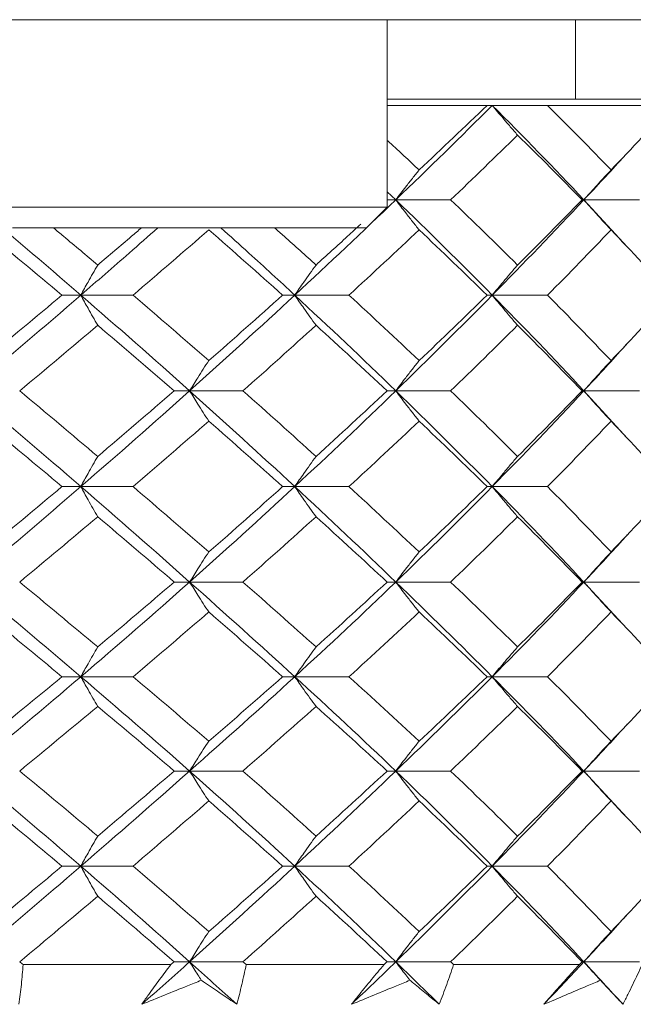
# Model space of a CAD drawing. Header units: inches. Extents: x 1.8 to 31.6, y 1.9 to 20.6.
# Tile 57 of 81: x 23.882 to 24.114, y 9.991 to 10.364. Entities that reach past the tile are written whole.
import ezdxf

# ---------------------------------------------------------------- set-up
doc = ezdxf.new("R2010")
doc.units = ezdxf.units.IN
doc.header["$MEASUREMENT"] = 0

msp = doc.modelspace()

# ---------------------------------------------------------------- linework, layer by layer
at = {"color": 7, "linetype": 'Continuous', "lineweight": 15}
for p, q in [((23.96942, 10.36355), (23.76078, 10.36355)), ((23.97966, 10.36355), (23.96942, 10.36355)), ((24.51369, 10.36355), (23.97966, 10.36355)), ((24.0208, 10.29268), (24.0208, 10.36355)), ((24.092, 10.36355), (24.092, 10.33355)), ((24.186, 10.33355), (24.02106, 10.33355)), ((24.05853, 10.33114), (24.02106, 10.33114)), ((24.06051, 10.33114), (24.05853, 10.33114)), ((24.08142, 10.33114), (24.06051, 10.33114)), ((24.12845, 10.33114), (24.08142, 10.33114)), ((24.0208, 10.29846), (24.02402, 10.2954)), ((24.02402, 10.2954), (24.0208, 10.2954)), ((24.02402, 10.2954), (24.04477, 10.2954)), ((24.09514, 10.2954), (24.09448, 10.2954)), ((24.09514, 10.2954), (24.11151, 10.27762)), ((24.09514, 10.2954), (24.11614, 10.2954)), ((24.0208, 10.29268), (23.8712, 10.29268)), ((24.01293, 10.28481), (24.0208, 10.29268)), ((24.01293, 10.28481), (23.87907, 10.28481)), ((23.90495, 10.25937), (23.89783, 10.25937)), ((23.90495, 10.25937), (23.92471, 10.25937)), ((23.98583, 10.25937), (23.98125, 10.25937)), ((23.98583, 10.25937), (24.00633, 10.25937)), ((24.06051, 10.25937), (24.05853, 10.25937)), ((24.06051, 10.25937), (24.08142, 10.25937)), ((23.94609, 10.22317), (23.94023, 10.22317)), ((23.94609, 10.22317), (23.96626, 10.22317)), ((24.02402, 10.22317), (24.02074, 10.22317)), ((24.02402, 10.22317), (24.04477, 10.22317)), ((24.09514, 10.22317), (24.09448, 10.22317)), ((24.09514, 10.22317), (24.11151, 10.20526)), ((24.09514, 10.22317), (24.11614, 10.22317)), ((23.90495, 10.18695), (23.89783, 10.18695)), ((23.90495, 10.18695), (23.92471, 10.18695)), ((23.98583, 10.18695), (23.98125, 10.18695)), ((23.98583, 10.18695), (24.00633, 10.18695)), ((24.06051, 10.18695), (24.05853, 10.18695)), ((24.06051, 10.18695), (24.08142, 10.18695)), ((23.94609, 10.15086), (23.94023, 10.15086)), ((23.94609, 10.15086), (23.96626, 10.15086)), ((24.02402, 10.15086), (24.02074, 10.15086)), ((24.02402, 10.15086), (24.04477, 10.15086)), ((24.09514, 10.15086), (24.09448, 10.15086)), ((24.09514, 10.15086), (24.11151, 10.13311)), ((24.09514, 10.15086), (24.11614, 10.15086)), ((23.90495, 10.11504), (23.89783, 10.11504)), ((23.90495, 10.11504), (23.92471, 10.11504)), ((23.98583, 10.11504), (23.98125, 10.11504)), ((23.98583, 10.11504), (24.00633, 10.11504)), ((24.06051, 10.11504), (24.05853, 10.11504)), ((24.06051, 10.11504), (24.08142, 10.11504)), ((23.94609, 10.07937), (23.94023, 10.07937)), ((23.94609, 10.07937), (23.96626, 10.07937)), ((24.02402, 10.07937), (24.02074, 10.07937)), ((24.02402, 10.07937), (24.04477, 10.07937)), ((24.09514, 10.07937), (24.09448, 10.07937)), ((24.09514, 10.07937), (24.11151, 10.06162)), ((24.09514, 10.07937), (24.11614, 10.07937)), ((23.90495, 10.0434), (23.89783, 10.0434)), ((23.90495, 10.0434), (23.92471, 10.0434)), ((23.98583, 10.0434), (23.98125, 10.0434)), ((23.98583, 10.0434), (24.00633, 10.0434)), ((24.06051, 10.0434), (24.05853, 10.0434)), ((24.06051, 10.0434), (24.08142, 10.0434)), ((23.94609, 10.00723), (23.94023, 10.00723)), ((23.94609, 10.00723), (23.96626, 10.00723)), ((24.02402, 10.00723), (24.02074, 10.00723)), ((24.02402, 10.00723), (24.04477, 10.00723)), ((24.09514, 10.00723), (24.09448, 10.00723)), ((24.09514, 10.00723), (24.11614, 10.00723)), ((23.93898, 10.00614), (23.88315, 10.00614)), ((24.01958, 10.00614), (23.96748, 10.00614)), ((24.09343, 10.00614), (24.04589, 10.00614))]:
    msp.add_line(p, q, dxfattribs=at)
for points in [[(24.06051, 10.33114), (24.04868, 10.31933), (24.03651, 10.3074), (24.02402, 10.2954)], [(24.05853, 10.33114), (24.05012, 10.32304), (24.04156, 10.3149), (24.03284, 10.30671)], [(24.06051, 10.33114), (24.07234, 10.31933), (24.08389, 10.3074), (24.09514, 10.2954)], [(24.08142, 10.33114), (24.08955, 10.32304), (24.09756, 10.3149), (24.10541, 10.30671)], [(24.12845, 10.33114), (24.12095, 10.32304), (24.11327, 10.3149), (24.10541, 10.30671)], [(24.07007, 10.31992), (24.06179, 10.31179), (24.05336, 10.30361), (24.04477, 10.2954)], [(24.07007, 10.31992), (24.07834, 10.31179), (24.08648, 10.30361), (24.09448, 10.2954)], [(23.86257, 10.2954), (23.87686, 10.28346), (23.891, 10.27143), (23.90495, 10.25937)], [(24.02402, 10.2954), (24.01159, 10.28346), (23.99885, 10.27143), (23.98583, 10.25937)], [(24.02402, 10.2954), (24.03645, 10.28346), (24.04863, 10.27143), (24.06051, 10.25937)], [(24.04477, 10.2954), (24.05333, 10.28722), (24.06177, 10.279), (24.07007, 10.27075)], [(24.09514, 10.2954), (24.08394, 10.28346), (24.07239, 10.27143), (24.06051, 10.25937)], [(24.09448, 10.2954), (24.08651, 10.28722), (24.07837, 10.279), (24.07007, 10.27075)], [(23.86809, 10.28407), (23.87808, 10.27586), (23.888, 10.26762), (23.89783, 10.25937)], [(23.95332, 10.28407), (23.9439, 10.27586), (23.93436, 10.26762), (23.92471, 10.25937)], [(23.95332, 10.28407), (23.96273, 10.27586), (23.97205, 10.26762), (23.98125, 10.25937)], [(24.03284, 10.28407), (24.02415, 10.27586), (24.01531, 10.26762), (24.00633, 10.25937)], [(24.03284, 10.28407), (24.04153, 10.27586), (24.0501, 10.26762), (24.05853, 10.25937)], [(24.10541, 10.28407), (24.09758, 10.27586), (24.08958, 10.26762), (24.08142, 10.25937)], [(24.10541, 10.28407), (24.11324, 10.27586), (24.12093, 10.26762), (24.12845, 10.25937)], [(23.90495, 10.25937), (23.89103, 10.24733), (23.87689, 10.23525), (23.86257, 10.22317)], [(23.89783, 10.25937), (23.88802, 10.25112), (23.8781, 10.24286), (23.86809, 10.23459)], [(23.90495, 10.25937), (23.91887, 10.24733), (23.93259, 10.23525), (23.94609, 10.22317)], [(23.92471, 10.25937), (23.93435, 10.25112), (23.94389, 10.24286), (23.95332, 10.23459)], [(23.98583, 10.25937), (23.97285, 10.24733), (23.95958, 10.23525), (23.94609, 10.22317)], [(23.98125, 10.25937), (23.97206, 10.25112), (23.96275, 10.24286), (23.95332, 10.23459)], [(23.98583, 10.25937), (23.99882, 10.24733), (24.01156, 10.23525), (24.02402, 10.22317)], [(24.00633, 10.25937), (24.01529, 10.25112), (24.02413, 10.24286), (24.03284, 10.23459)], [(24.06051, 10.25937), (24.04865, 10.24733), (24.03648, 10.23525), (24.02402, 10.22317)], [(24.05853, 10.25937), (24.05011, 10.25112), (24.04155, 10.24286), (24.03284, 10.23459)], [(24.06051, 10.25937), (24.07236, 10.24733), (24.08392, 10.23525), (24.09514, 10.22317)], [(24.08142, 10.25937), (24.08956, 10.25112), (24.09757, 10.24286), (24.10541, 10.23459)], [(24.12845, 10.25937), (24.12094, 10.25112), (24.11326, 10.24286), (24.10541, 10.23459)], [(23.91133, 10.24797), (23.90161, 10.23971), (23.89177, 10.23144), (23.88185, 10.22317)], [(23.91133, 10.24797), (23.92106, 10.23971), (23.9307, 10.23144), (23.94023, 10.22317)], [(23.99387, 10.24797), (23.98479, 10.23971), (23.97558, 10.23144), (23.96626, 10.22317)], [(23.99387, 10.24797), (24.00295, 10.23971), (24.01191, 10.23144), (24.02074, 10.22317)], [(24.07007, 10.24797), (24.06178, 10.23971), (24.05335, 10.23144), (24.04477, 10.22317)], [(24.07007, 10.24797), (24.07835, 10.23971), (24.0865, 10.23144), (24.09448, 10.22317)], [(23.86257, 10.22317), (23.87689, 10.21109), (23.89103, 10.19901), (23.90495, 10.18695)], [(23.88185, 10.22317), (23.89177, 10.2149), (23.9016, 10.20662), (23.91133, 10.19836)], [(23.94609, 10.22317), (23.9326, 10.21109), (23.91887, 10.19901), (23.90495, 10.18695)], [(23.94023, 10.22317), (23.9307, 10.2149), (23.92107, 10.20662), (23.91133, 10.19836)], [(23.94609, 10.22317), (23.95958, 10.21109), (23.97284, 10.19901), (23.98583, 10.18695)], [(23.96626, 10.22317), (23.97558, 10.2149), (23.98479, 10.20662), (23.99387, 10.19836)], [(24.02402, 10.22317), (24.01157, 10.21109), (23.99882, 10.19901), (23.98583, 10.18695)], [(24.02074, 10.22317), (24.01191, 10.2149), (24.00295, 10.20662), (23.99387, 10.19836)], [(24.02402, 10.22317), (24.03648, 10.21109), (24.04865, 10.19901), (24.06051, 10.18695)], [(24.04477, 10.22317), (24.05334, 10.2149), (24.06178, 10.20662), (24.07007, 10.19836)], [(24.09514, 10.22317), (24.08392, 10.21109), (24.07236, 10.19901), (24.06051, 10.18695)], [(24.09448, 10.22317), (24.0865, 10.2149), (24.07835, 10.20662), (24.07007, 10.19836)], [(23.86809, 10.21175), (23.8781, 10.20348), (23.88802, 10.19521), (23.89783, 10.18695)], [(23.95332, 10.21175), (23.94389, 10.20348), (23.93435, 10.19521), (23.92471, 10.18695)], [(23.95332, 10.21175), (23.96274, 10.20348), (23.97206, 10.19521), (23.98125, 10.18695)], [(24.03284, 10.21175), (24.02413, 10.20348), (24.01529, 10.19521), (24.00633, 10.18695)], [(24.03284, 10.21175), (24.04154, 10.20348), (24.05011, 10.19521), (24.05853, 10.18695)], [(24.10541, 10.21175), (24.09757, 10.20348), (24.08957, 10.19521), (24.08142, 10.18695)], [(24.10541, 10.21175), (24.11325, 10.20348), (24.12094, 10.19521), (24.12845, 10.18695)], [(23.90495, 10.18695), (23.891, 10.17488), (23.87686, 10.16284), (23.86257, 10.15086)], [(23.89783, 10.18695), (23.888, 10.17869), (23.87809, 10.17044), (23.86809, 10.16222)], [(23.90495, 10.18695), (23.91889, 10.17488), (23.93262, 10.16284), (23.94609, 10.15086)], [(23.92471, 10.18695), (23.93436, 10.17869), (23.9439, 10.17044), (23.95332, 10.16222)], [(23.98583, 10.18695), (23.97282, 10.17488), (23.95956, 10.16284), (23.94609, 10.15086)], [(23.98125, 10.18695), (23.97205, 10.17869), (23.96273, 10.17044), (23.95332, 10.16222)], [(23.98583, 10.18695), (23.99885, 10.17488), (24.01159, 10.16284), (24.02402, 10.15086)], [(24.00633, 10.18695), (24.01531, 10.17869), (24.02414, 10.17044), (24.03284, 10.16222)], [(24.06051, 10.18695), (24.04863, 10.17488), (24.03646, 10.16284), (24.02402, 10.15086)], [(24.05853, 10.18695), (24.0501, 10.17869), (24.04153, 10.17044), (24.03284, 10.16222)], [(24.06051, 10.18695), (24.07238, 10.17488), (24.08394, 10.16284), (24.09514, 10.15086)], [(24.08142, 10.18695), (24.08958, 10.17869), (24.09758, 10.17044), (24.10541, 10.16222)], [(24.12845, 10.18695), (24.12093, 10.17869), (24.11324, 10.17044), (24.10541, 10.16222)], [(23.91133, 10.17556), (23.90159, 10.1673), (23.89176, 10.15907), (23.88185, 10.15086)], [(23.91133, 10.17556), (23.92108, 10.1673), (23.93071, 10.15907), (23.94023, 10.15086)], [(23.99387, 10.17556), (23.98478, 10.1673), (23.97557, 10.15907), (23.96626, 10.15086)], [(23.99387, 10.17556), (24.00296, 10.1673), (24.01192, 10.15907), (24.02074, 10.15086)], [(24.07007, 10.17556), (24.06177, 10.1673), (24.05333, 10.15907), (24.04477, 10.15086)], [(24.07007, 10.17556), (24.07836, 10.1673), (24.08651, 10.15907), (24.09448, 10.15086)], [(23.86257, 10.15086), (23.87692, 10.13884), (23.89105, 10.12689), (23.90495, 10.11504)], [(23.88185, 10.15086), (23.89178, 10.14264), (23.90162, 10.13444), (23.91133, 10.12629)], [(23.94609, 10.15086), (23.93257, 10.13884), (23.91884, 10.12689), (23.90495, 10.11504)], [(23.94023, 10.15086), (23.93069, 10.14264), (23.92105, 10.13444), (23.91133, 10.12629)], [(23.94609, 10.15086), (23.95961, 10.13884), (23.97287, 10.12689), (23.98583, 10.11504)], [(23.96626, 10.15086), (23.9756, 10.14264), (23.9848, 10.13444), (23.99387, 10.12629)], [(24.02402, 10.15086), (24.01154, 10.13884), (23.9988, 10.12689), (23.98583, 10.11504)], [(24.02074, 10.15086), (24.0119, 10.14264), (24.00294, 10.13444), (23.99387, 10.12629)], [(24.02402, 10.15086), (24.0365, 10.13884), (24.04868, 10.12689), (24.06051, 10.11504)], [(24.04477, 10.15086), (24.05336, 10.14264), (24.06179, 10.13444), (24.07007, 10.12629)], [(24.09514, 10.15086), (24.0839, 10.13884), (24.07234, 10.12689), (24.06051, 10.11504)], [(24.09448, 10.15086), (24.08649, 10.14264), (24.07834, 10.13444), (24.07007, 10.12629)], [(23.86809, 10.13953), (23.87811, 10.13133), (23.88803, 10.12316), (23.89783, 10.11504)], [(23.95332, 10.13953), (23.94387, 10.13133), (23.93433, 10.12316), (23.92471, 10.11504)], [(23.95332, 10.13953), (23.96276, 10.13133), (23.97207, 10.12316), (23.98125, 10.11504)], [(24.03284, 10.13953), (24.02412, 10.13133), (24.01528, 10.12316), (24.00633, 10.11504)], [(24.03284, 10.13953), (24.04156, 10.13133), (24.05012, 10.12316), (24.05853, 10.11504)], [(24.10541, 10.13953), (24.09756, 10.13133), (24.08955, 10.12316), (24.08142, 10.11504)], [(24.10541, 10.13953), (24.11326, 10.13133), (24.12095, 10.12316), (24.12845, 10.11504)], [(23.90495, 10.11504), (23.89102, 10.10316), (23.87692, 10.09134), (23.86257, 10.07937)], [(23.89783, 10.11504), (23.88801, 10.1069), (23.87811, 10.09881), (23.86809, 10.09065)], [(23.90495, 10.11504), (23.91887, 10.10316), (23.93257, 10.09134), (23.94609, 10.07937)], [(23.92471, 10.11504), (23.93436, 10.1069), (23.94388, 10.09881), (23.95332, 10.09065)], [(23.98583, 10.11504), (23.97284, 10.10316), (23.95961, 10.09134), (23.94609, 10.07937)], [(23.98125, 10.11504), (23.97205, 10.1069), (23.96275, 10.09881), (23.95332, 10.09065)], [(23.98583, 10.11504), (23.99883, 10.10316), (24.01154, 10.09134), (24.02402, 10.07937)], [(24.00633, 10.11504), (24.0153, 10.1069), (24.02412, 10.09881), (24.03284, 10.09065)], [(24.06051, 10.11504), (24.04865, 10.10316), (24.0365, 10.09134), (24.02402, 10.07937)], [(24.05853, 10.11504), (24.0501, 10.1069), (24.04155, 10.09881), (24.03284, 10.09065)], [(24.06051, 10.11504), (24.07236, 10.10316), (24.08389, 10.09134), (24.09514, 10.07937)], [(24.08142, 10.11504), (24.08957, 10.1069), (24.09756, 10.09881), (24.10541, 10.09065)], [(24.12845, 10.11504), (24.12093, 10.1069), (24.11326, 10.09881), (24.10541, 10.09065)], [(23.91133, 10.10382), (23.90162, 10.09572), (23.89179, 10.08757), (23.88185, 10.07937)], [(23.91133, 10.10382), (23.92105, 10.09572), (23.93069, 10.08757), (23.94023, 10.07937)], [(23.99387, 10.10382), (23.98481, 10.09572), (23.9756, 10.08757), (23.96626, 10.07937)], [(23.99387, 10.10382), (24.00293, 10.09572), (24.01189, 10.08757), (24.02074, 10.07937)], [(24.07007, 10.10382), (24.0618, 10.09572), (24.05336, 10.08757), (24.04477, 10.07937)], [(24.07007, 10.10382), (24.07834, 10.09572), (24.08648, 10.08757), (24.09448, 10.07937)], [(23.86257, 10.07937), (23.87686, 10.06745), (23.891, 10.05545), (23.90495, 10.0434)], [(23.88185, 10.07937), (23.89176, 10.07121), (23.90159, 10.063), (23.91133, 10.05476)], [(23.94609, 10.07937), (23.93263, 10.06745), (23.9189, 10.05545), (23.90495, 10.0434)], [(23.94023, 10.07937), (23.93072, 10.07121), (23.92108, 10.063), (23.91133, 10.05476)], [(23.94609, 10.07937), (23.95955, 10.06745), (23.97281, 10.05545), (23.98583, 10.0434)], [(23.96626, 10.07937), (23.97557, 10.07121), (23.98478, 10.063), (23.99387, 10.05476)], [(24.02402, 10.07937), (24.01159, 10.06745), (23.99885, 10.05545), (23.98583, 10.0434)], [(24.02074, 10.07937), (24.01192, 10.07121), (24.00296, 10.063), (23.99387, 10.05476)], [(24.02402, 10.07937), (24.03645, 10.06745), (24.04863, 10.05545), (24.06051, 10.0434)], [(24.04477, 10.07937), (24.05333, 10.07121), (24.06177, 10.063), (24.07007, 10.05476)], [(24.09514, 10.07937), (24.08394, 10.06745), (24.07239, 10.05545), (24.06051, 10.0434)], [(24.09448, 10.07937), (24.08651, 10.07121), (24.07837, 10.063), (24.07007, 10.05476)], [(23.86809, 10.06806), (23.87808, 10.05987), (23.888, 10.05165), (23.89783, 10.0434)], [(23.95332, 10.06806), (23.9439, 10.05987), (23.93436, 10.05165), (23.92471, 10.0434)], [(23.95332, 10.06806), (23.96273, 10.05987), (23.97205, 10.05165), (23.98125, 10.0434)], [(24.03284, 10.06806), (24.02415, 10.05987), (24.01531, 10.05165), (24.00633, 10.0434)], [(24.03284, 10.06806), (24.04153, 10.05987), (24.0501, 10.05165), (24.05853, 10.0434)], [(24.10541, 10.06806), (24.09758, 10.05987), (24.08958, 10.05165), (24.08142, 10.0434)], [(24.10541, 10.06806), (24.11324, 10.05987), (24.12093, 10.05165), (24.12845, 10.0434)], [(23.90495, 10.0434), (23.89103, 10.03138), (23.87689, 10.01931), (23.86257, 10.00723)], [(23.89783, 10.0434), (23.88802, 10.03516), (23.8781, 10.02691), (23.86809, 10.01864)], [(23.90495, 10.0434), (23.91886, 10.03138), (23.93259, 10.01931), (23.94609, 10.00723)], [(23.92471, 10.0434), (23.93434, 10.03516), (23.94388, 10.02691), (23.95332, 10.01864)], [(23.98583, 10.0434), (23.97285, 10.03138), (23.95959, 10.01931), (23.94609, 10.00723)], [(23.98125, 10.0434), (23.97206, 10.03516), (23.96275, 10.02691), (23.95332, 10.01864)], [(23.98583, 10.0434), (23.99882, 10.03138), (24.01156, 10.01931), (24.02402, 10.00723)], [(24.00633, 10.0434), (24.01529, 10.03516), (24.02413, 10.02691), (24.03284, 10.01864)], [(24.06051, 10.0434), (24.04866, 10.03138), (24.03648, 10.01931), (24.02402, 10.00723)], [(24.05853, 10.0434), (24.05011, 10.03516), (24.04155, 10.02691), (24.03284, 10.01864)], [(24.06051, 10.0434), (24.07236, 10.03138), (24.08391, 10.01931), (24.09514, 10.00723)], [(24.08142, 10.0434), (24.08956, 10.03516), (24.09756, 10.02691), (24.10541, 10.01864)], [(24.12845, 10.0434), (24.12094, 10.03516), (24.11326, 10.02691), (24.10541, 10.01864)], [(23.91133, 10.03201), (23.90161, 10.02376), (23.89177, 10.0155), (23.88185, 10.00723)], [(23.91133, 10.03201), (23.92106, 10.02376), (23.9307, 10.0155), (23.94023, 10.00723)], [(23.99387, 10.03201), (23.98479, 10.02376), (23.97559, 10.0155), (23.96626, 10.00723)], [(23.99387, 10.03201), (24.00295, 10.02376), (24.01191, 10.0155), (24.02074, 10.00723)], [(24.07007, 10.03201), (24.06178, 10.02376), (24.05335, 10.0155), (24.04477, 10.00723)], [(24.07007, 10.03201), (24.07835, 10.02376), (24.08649, 10.0155), (24.09448, 10.00723)], [(23.88185, 10.00723), (23.88228, 10.00686), (23.88272, 10.0065), (23.88315, 10.00614)], [(23.94609, 10.00723), (23.9401, 10.00187), (23.93406, 9.9965), (23.92799, 9.99114)], [(23.94023, 10.00723), (23.93981, 10.00686), (23.93939, 10.0065), (23.93898, 10.00614)], [(23.94609, 10.00723), (23.95208, 10.00187), (23.95802, 9.9965), (23.96392, 9.99114)], [(23.96626, 10.00723), (23.96667, 10.00686), (23.96708, 10.0065), (23.96748, 10.00614)], [(24.02402, 10.00723), (24.01849, 10.00187), (24.01291, 9.9965), (24.00727, 9.99114)], [(24.02074, 10.00723), (24.02035, 10.00686), (24.01996, 10.0065), (24.01958, 10.00614)], [(24.02402, 10.00723), (24.02955, 10.00187), (24.03503, 9.9965), (24.04044, 9.99114)], [(24.04477, 10.00723), (24.04514, 10.00686), (24.04552, 10.0065), (24.04589, 10.00614)], [(24.09514, 10.00723), (24.09016, 10.00187), (24.08511, 9.9965), (24.08, 9.99114)], [(24.09448, 10.00723), (24.09413, 10.00686), (24.09378, 10.0065), (24.09343, 10.00614)], [(24.09514, 10.00723), (24.10012, 10.00187), (24.10504, 9.9965), (24.10989, 9.99114)]]:
    msp.add_open_spline(points, degree=3, dxfattribs=at)
for points, knots in [([(24.07007, 10.31992), (24.06915, 10.32097), (24.06823, 10.32202), (24.06732, 10.32308), (24.0664, 10.32414), (24.06549, 10.32521), (24.06458, 10.32628), (24.06322, 10.32789), (24.06186, 10.32951), (24.06051, 10.33114)], [0, 0, 0, 0, 0.0001359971, 0.0001359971, 0.0001359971, 0.0002719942, 0.0002719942, 0.0002719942, 0.0004758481, 0.0004758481, 0.0004758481, 0.0004758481]), ([(24.0208, 10.31791), (24.02096, 10.31777), (24.02503, 10.31405), (24.02901, 10.31031), (24.03284, 10.30671)], [0, 0, 0, 0, 0.037473, 1, 1, 1, 1]), ([(24.11151, 10.31311), (24.11093, 10.31247), (24.10563, 10.30659), (24.10008, 10.30068), (24.09514, 10.2954)], [0, 0, 0, 0, 0.108195, 1, 1, 1, 1]), ([(24.03284, 10.30671), (24.03199, 10.30566), (24.03115, 10.3046), (24.03031, 10.30353), (24.02946, 10.30247), (24.02862, 10.3014), (24.02779, 10.30032), (24.02653, 10.2987), (24.02527, 10.29706), (24.02402, 10.2954)], [0, 0, 0, 0, 0.0001359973, 0.0001359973, 0.0001359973, 0.0002719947, 0.0002719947, 0.0002719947, 0.0004770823, 0.0004770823, 0.0004770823, 0.0004770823]), ([(24.10541, 10.30671), (24.10442, 10.30566), (24.10344, 10.3046), (24.10246, 10.30353), (24.10148, 10.30247), (24.1005, 10.3014), (24.09953, 10.30032), (24.09806, 10.2987), (24.0966, 10.29706), (24.09514, 10.2954)], [0, 0, 0, 0, 0.0001359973, 0.0001359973, 0.0001359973, 0.0002719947, 0.0002719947, 0.0002719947, 0.0004770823, 0.0004770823, 0.0004770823, 0.0004770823]), ([(24.03284, 10.28407), (24.03199, 10.28513), (24.03115, 10.28619), (24.03031, 10.28726), (24.02947, 10.28832), (24.02863, 10.2894), (24.02779, 10.29048), (24.02653, 10.29211), (24.02527, 10.29375), (24.02402, 10.2954)], [0, 0, 0, 0, 0.0001359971, 0.0001359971, 0.0001359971, 0.0002719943, 0.0002719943, 0.0002719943, 0.00047754, 0.00047754, 0.00047754, 0.00047754]), ([(24.10541, 10.28407), (24.10443, 10.28513), (24.10344, 10.28619), (24.10246, 10.28726), (24.10149, 10.28832), (24.10051, 10.2894), (24.09954, 10.29048), (24.09806, 10.29211), (24.0966, 10.29375), (24.09514, 10.2954)], [0, 0, 0, 0, 0.0001359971, 0.0001359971, 0.0001359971, 0.0002719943, 0.0002719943, 0.0002719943, 0.00047754, 0.00047754, 0.00047754, 0.00047754]), ([(24.01082, 10.28626), (24.00915, 10.28471), (24.00356, 10.27955), (23.99786, 10.27438), (23.99387, 10.27075)], [0, 0, 0, 0, 0.29932, 1, 1, 1, 1]), ([(23.89459, 10.28481), (23.89587, 10.28375), (23.9015, 10.27907), (23.90705, 10.27438), (23.91133, 10.27075)], [0, 0, 0, 0, 0.22712, 1, 1, 1, 1]), ([(23.93406, 10.28481), (23.93046, 10.28163), (23.92087, 10.27316), (23.91107, 10.26467), (23.90495, 10.25937)], [0, 0, 0, 0, 0.375567, 1, 1, 1, 1]), ([(23.92786, 10.28481), (23.92662, 10.28375), (23.92116, 10.27907), (23.91562, 10.27438), (23.91133, 10.27075)], [0, 0, 0, 0, 0.22712, 1, 1, 1, 1]), ([(23.95789, 10.28481), (23.96144, 10.28163), (23.97091, 10.27316), (23.9801, 10.26467), (23.98583, 10.25937)], [0, 0, 0, 0, 0.375567, 1, 1, 1, 1]), ([(23.97821, 10.28481), (23.97941, 10.28375), (23.98469, 10.27907), (23.98987, 10.27438), (23.99387, 10.27075)], [0, 0, 0, 0, 0.22712, 1, 1, 1, 1]), ([(23.91133, 10.27075), (23.91072, 10.26969), (23.91011, 10.26863), (23.9095, 10.26756), (23.9089, 10.26649), (23.90829, 10.26541), (23.90769, 10.26433), (23.90677, 10.26269), (23.90586, 10.26104), (23.90495, 10.25937)], [0, 0, 0, 0, 0.0001359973, 0.0001359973, 0.0001359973, 0.0002719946, 0.0002719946, 0.0002719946, 0.0004783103, 0.0004783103, 0.0004783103, 0.0004783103]), ([(23.99387, 10.27075), (23.9931, 10.26969), (23.99233, 10.26863), (23.99157, 10.26756), (23.9908, 10.26649), (23.99004, 10.26541), (23.98928, 10.26433), (23.98812, 10.26269), (23.98698, 10.26104), (23.98583, 10.25937)], [0, 0, 0, 0, 0.0001359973, 0.0001359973, 0.0001359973, 0.0002719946, 0.0002719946, 0.0002719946, 0.0004783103, 0.0004783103, 0.0004783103, 0.0004783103]), ([(24.07007, 10.27075), (24.06915, 10.26969), (24.06824, 10.26863), (24.06733, 10.26756), (24.06642, 10.26649), (24.06551, 10.26541), (24.0646, 10.26433), (24.06323, 10.26269), (24.06187, 10.26104), (24.06051, 10.25937)], [0, 0, 0, 0, 0.0001359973, 0.0001359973, 0.0001359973, 0.0002719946, 0.0002719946, 0.0002719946, 0.0004783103, 0.0004783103, 0.0004783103, 0.0004783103]), ([(23.91133, 10.24797), (23.91072, 10.24903), (23.91011, 10.25009), (23.90951, 10.25116), (23.9089, 10.25224), (23.90829, 10.25331), (23.90769, 10.25439), (23.90677, 10.25604), (23.90586, 10.2577), (23.90495, 10.25937)], [0, 0, 0, 0, 0.0001359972, 0.0001359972, 0.0001359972, 0.0002719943, 0.0002719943, 0.0002719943, 0.0004785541, 0.0004785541, 0.0004785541, 0.0004785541]), ([(23.99387, 10.24797), (23.9931, 10.24903), (23.99233, 10.25009), (23.99157, 10.25116), (23.9908, 10.25224), (23.99004, 10.25331), (23.98928, 10.25439), (23.98813, 10.25604), (23.98698, 10.2577), (23.98583, 10.25937)], [0, 0, 0, 0, 0.0001359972, 0.0001359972, 0.0001359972, 0.0002719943, 0.0002719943, 0.0002719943, 0.0004785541, 0.0004785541, 0.0004785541, 0.0004785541]), ([(24.07007, 10.24797), (24.06915, 10.24903), (24.06824, 10.25009), (24.06733, 10.25116), (24.06642, 10.25224), (24.06551, 10.25331), (24.06461, 10.25439), (24.06323, 10.25604), (24.06187, 10.2577), (24.06051, 10.25937)], [0, 0, 0, 0, 0.0001359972, 0.0001359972, 0.0001359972, 0.0002719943, 0.0002719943, 0.0002719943, 0.0004785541, 0.0004785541, 0.0004785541, 0.0004785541]), ([(24.11151, 10.24107), (24.11093, 10.24042), (24.10563, 10.23445), (24.10008, 10.22848), (24.09514, 10.22317)], [0, 0, 0, 0, 0.109295, 1, 1, 1, 1]), ([(23.95332, 10.23459), (23.95262, 10.23353), (23.95193, 10.23246), (23.95125, 10.23139), (23.95056, 10.23032), (23.94987, 10.22924), (23.94919, 10.22815), (23.94815, 10.22651), (23.94712, 10.22484), (23.94609, 10.22317)], [0, 0, 0, 0, 0.0001359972, 0.0001359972, 0.0001359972, 0.0002719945, 0.0002719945, 0.0002719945, 0.0004788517, 0.0004788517, 0.0004788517, 0.0004788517]), ([(24.03284, 10.23459), (24.032, 10.23353), (24.03115, 10.23246), (24.03032, 10.23139), (24.02948, 10.23032), (24.02864, 10.22924), (24.02781, 10.22815), (24.02654, 10.22651), (24.02528, 10.22484), (24.02402, 10.22317)], [0, 0, 0, 0, 0.0001359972, 0.0001359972, 0.0001359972, 0.0002719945, 0.0002719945, 0.0002719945, 0.0004788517, 0.0004788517, 0.0004788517, 0.0004788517]), ([(24.10541, 10.23459), (24.10443, 10.23353), (24.10345, 10.23246), (24.10247, 10.23139), (24.10149, 10.23032), (24.10052, 10.22924), (24.09955, 10.22815), (24.09807, 10.22651), (24.0966, 10.22484), (24.09514, 10.22317)], [0, 0, 0, 0, 0.0001359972, 0.0001359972, 0.0001359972, 0.0002719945, 0.0002719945, 0.0002719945, 0.0004788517, 0.0004788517, 0.0004788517, 0.0004788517]), ([(23.95332, 10.21175), (23.95262, 10.21281), (23.95193, 10.21388), (23.95125, 10.21495), (23.95056, 10.21602), (23.94987, 10.2171), (23.94919, 10.21818), (23.94815, 10.21983), (23.94712, 10.22149), (23.94609, 10.22317)], [0, 0, 0, 0, 0.0001359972, 0.0001359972, 0.0001359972, 0.0002719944, 0.0002719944, 0.0002719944, 0.0004788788, 0.0004788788, 0.0004788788, 0.0004788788]), ([(24.03284, 10.21175), (24.032, 10.21281), (24.03115, 10.21388), (24.03032, 10.21495), (24.02948, 10.21602), (24.02864, 10.2171), (24.02781, 10.21818), (24.02654, 10.21983), (24.02528, 10.22149), (24.02402, 10.22317)], [0, 0, 0, 0, 0.0001359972, 0.0001359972, 0.0001359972, 0.0002719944, 0.0002719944, 0.0002719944, 0.0004788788, 0.0004788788, 0.0004788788, 0.0004788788]), ([(24.10541, 10.21175), (24.10443, 10.21281), (24.10345, 10.21388), (24.10247, 10.21495), (24.10149, 10.21602), (24.10052, 10.2171), (24.09955, 10.21818), (24.09807, 10.21983), (24.0966, 10.22149), (24.09514, 10.22317)], [0, 0, 0, 0, 0.0001359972, 0.0001359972, 0.0001359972, 0.0002719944, 0.0002719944, 0.0002719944, 0.0004788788, 0.0004788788, 0.0004788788, 0.0004788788]), ([(23.91133, 10.19836), (23.91072, 10.1973), (23.91011, 10.19624), (23.90951, 10.19516), (23.9089, 10.19409), (23.90829, 10.19301), (23.90769, 10.19193), (23.90677, 10.19028), (23.90586, 10.18863), (23.90495, 10.18695)], [0, 0, 0, 0, 0.0001359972, 0.0001359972, 0.0001359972, 0.0002719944, 0.0002719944, 0.0002719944, 0.0004787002, 0.0004787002, 0.0004787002, 0.0004787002]), ([(23.99387, 10.19836), (23.9931, 10.1973), (23.99233, 10.19624), (23.99157, 10.19516), (23.9908, 10.19409), (23.99004, 10.19301), (23.98928, 10.19193), (23.98813, 10.19028), (23.98698, 10.18863), (23.98583, 10.18695)], [0, 0, 0, 0, 0.0001359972, 0.0001359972, 0.0001359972, 0.0002719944, 0.0002719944, 0.0002719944, 0.0004787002, 0.0004787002, 0.0004787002, 0.0004787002]), ([(24.07007, 10.19836), (24.06915, 10.1973), (24.06824, 10.19624), (24.06733, 10.19516), (24.06642, 10.19409), (24.06551, 10.19301), (24.06461, 10.19193), (24.06324, 10.19028), (24.06187, 10.18863), (24.06051, 10.18695)], [0, 0, 0, 0, 0.0001359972, 0.0001359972, 0.0001359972, 0.0002719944, 0.0002719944, 0.0002719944, 0.0004787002, 0.0004787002, 0.0004787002, 0.0004787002]), ([(23.91133, 10.17556), (23.91072, 10.17661), (23.91011, 10.17768), (23.9095, 10.17875), (23.9089, 10.17982), (23.90829, 10.1809), (23.90769, 10.18198), (23.90677, 10.18362), (23.90586, 10.18528), (23.90495, 10.18695)], [0, 0, 0, 0, 0.0001359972, 0.0001359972, 0.0001359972, 0.0002719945, 0.0002719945, 0.0002719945, 0.0004785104, 0.0004785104, 0.0004785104, 0.0004785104]), ([(23.99387, 10.17556), (23.9931, 10.17661), (23.99233, 10.17768), (23.99157, 10.17875), (23.9908, 10.17982), (23.99004, 10.1809), (23.98928, 10.18198), (23.98812, 10.18362), (23.98698, 10.18528), (23.98583, 10.18695)], [0, 0, 0, 0, 0.0001359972, 0.0001359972, 0.0001359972, 0.0002719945, 0.0002719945, 0.0002719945, 0.0004785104, 0.0004785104, 0.0004785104, 0.0004785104]), ([(24.07007, 10.17556), (24.06915, 10.17661), (24.06824, 10.17768), (24.06733, 10.17875), (24.06642, 10.17982), (24.06551, 10.1809), (24.06461, 10.18198), (24.06323, 10.18362), (24.06187, 10.18528), (24.06051, 10.18695)], [0, 0, 0, 0, 0.0001359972, 0.0001359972, 0.0001359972, 0.0002719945, 0.0002719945, 0.0002719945, 0.0004785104, 0.0004785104, 0.0004785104, 0.0004785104]), ([(24.1115, 10.16867), (24.11092, 10.16802), (24.10563, 10.16207), (24.10008, 10.15614), (24.09514, 10.15086)], [0, 0, 0, 0, 0.110315, 1, 1, 1, 1]), ([(23.95332, 10.16222), (23.95262, 10.16116), (23.95193, 10.16009), (23.95124, 10.15903), (23.95055, 10.15796), (23.94987, 10.15688), (23.94918, 10.1558), (23.94815, 10.15417), (23.94712, 10.15252), (23.94609, 10.15086)], [0, 0, 0, 0, 0.0001359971, 0.0001359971, 0.0001359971, 0.0002719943, 0.0002719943, 0.0002719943, 0.0004778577, 0.0004778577, 0.0004778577, 0.0004778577]), ([(24.03284, 10.16222), (24.03199, 10.16116), (24.03115, 10.16009), (24.03031, 10.15903), (24.02947, 10.15796), (24.02863, 10.15688), (24.0278, 10.1558), (24.02653, 10.15417), (24.02527, 10.15252), (24.02402, 10.15086)], [0, 0, 0, 0, 0.0001359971, 0.0001359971, 0.0001359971, 0.0002719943, 0.0002719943, 0.0002719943, 0.0004778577, 0.0004778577, 0.0004778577, 0.0004778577]), ([(24.10541, 10.16222), (24.10443, 10.16116), (24.10344, 10.16009), (24.10247, 10.15903), (24.10149, 10.15796), (24.10051, 10.15688), (24.09954, 10.1558), (24.09807, 10.15417), (24.0966, 10.15252), (24.09514, 10.15086)], [0, 0, 0, 0, 0.0001359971, 0.0001359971, 0.0001359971, 0.0002719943, 0.0002719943, 0.0002719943, 0.0004778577, 0.0004778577, 0.0004778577, 0.0004778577]), ([(23.95332, 10.13953), (23.95262, 10.14059), (23.95193, 10.14165), (23.95124, 10.14271), (23.95055, 10.14378), (23.94986, 10.14485), (23.94918, 10.14593), (23.94814, 10.14756), (23.94711, 10.1492), (23.94609, 10.15086)], [0, 0, 0, 0, 0.0001359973, 0.0001359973, 0.0001359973, 0.0002719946, 0.0002719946, 0.0002719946, 0.000477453, 0.000477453, 0.000477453, 0.000477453]), ([(24.03284, 10.13953), (24.03199, 10.14059), (24.03115, 10.14165), (24.03031, 10.14271), (24.02947, 10.14378), (24.02863, 10.14485), (24.02779, 10.14593), (24.02653, 10.14756), (24.02527, 10.1492), (24.02402, 10.15086)], [0, 0, 0, 0, 0.0001359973, 0.0001359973, 0.0001359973, 0.0002719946, 0.0002719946, 0.0002719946, 0.000477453, 0.000477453, 0.000477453, 0.000477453]), ([(24.10541, 10.13953), (24.10442, 10.14059), (24.10344, 10.14165), (24.10246, 10.14271), (24.10148, 10.14378), (24.10051, 10.14485), (24.09953, 10.14593), (24.09806, 10.14756), (24.0966, 10.1492), (24.09514, 10.15086)], [0, 0, 0, 0, 0.0001359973, 0.0001359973, 0.0001359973, 0.0002719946, 0.0002719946, 0.0002719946, 0.000477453, 0.000477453, 0.000477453, 0.000477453]), ([(23.91133, 10.12629), (23.91072, 10.12524), (23.91011, 10.12418), (23.9095, 10.12312), (23.90889, 10.12206), (23.90828, 10.12099), (23.90767, 10.11992), (23.90676, 10.1183), (23.90585, 10.11668), (23.90495, 10.11504)], [0, 0, 0, 0, 0.0001359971, 0.0001359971, 0.0001359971, 0.0002719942, 0.0002719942, 0.0002719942, 0.0004763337, 0.0004763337, 0.0004763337, 0.0004763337]), ([(23.99387, 10.12629), (23.9931, 10.12524), (23.99233, 10.12418), (23.99156, 10.12312), (23.99079, 10.12206), (23.99002, 10.12099), (23.98926, 10.11992), (23.98811, 10.1183), (23.98697, 10.11668), (23.98583, 10.11504)], [0, 0, 0, 0, 0.0001359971, 0.0001359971, 0.0001359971, 0.0002719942, 0.0002719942, 0.0002719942, 0.0004763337, 0.0004763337, 0.0004763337, 0.0004763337]), ([(24.07007, 10.12629), (24.06915, 10.12524), (24.06823, 10.12418), (24.06732, 10.12312), (24.0664, 10.12206), (24.06549, 10.12099), (24.06458, 10.11992), (24.06322, 10.1183), (24.06186, 10.11668), (24.06051, 10.11504)], [0, 0, 0, 0, 0.0001359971, 0.0001359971, 0.0001359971, 0.0002719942, 0.0002719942, 0.0002719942, 0.0004763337, 0.0004763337, 0.0004763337, 0.0004763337]), ([(23.91133, 10.10382), (23.91072, 10.10487), (23.91011, 10.10592), (23.90949, 10.10698), (23.90888, 10.10804), (23.90827, 10.10911), (23.90767, 10.11018), (23.90676, 10.11178), (23.90585, 10.1134), (23.90495, 10.11504)], [0, 0, 0, 0, 0.0001359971, 0.0001359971, 0.0001359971, 0.0002719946, 0.0002719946, 0.0002719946, 0.0004757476, 0.0004757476, 0.0004757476, 0.0004757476]), ([(23.99387, 10.10382), (23.9931, 10.10487), (23.99232, 10.10592), (23.99155, 10.10698), (23.99078, 10.10804), (23.99002, 10.10911), (23.98925, 10.11018), (23.98811, 10.11178), (23.98697, 10.1134), (23.98583, 10.11504)], [0, 0, 0, 0, 0.0001359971, 0.0001359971, 0.0001359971, 0.0002719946, 0.0002719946, 0.0002719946, 0.0004757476, 0.0004757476, 0.0004757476, 0.0004757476]), ([(24.07007, 10.10382), (24.06915, 10.10487), (24.06823, 10.10592), (24.06731, 10.10698), (24.0664, 10.10804), (24.06548, 10.10911), (24.06458, 10.11018), (24.06321, 10.11178), (24.06186, 10.1134), (24.06051, 10.11504)], [0, 0, 0, 0, 0.0001359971, 0.0001359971, 0.0001359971, 0.0002719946, 0.0002719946, 0.0002719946, 0.0004757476, 0.0004757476, 0.0004757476, 0.0004757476]), ([(24.11151, 10.09704), (24.11093, 10.0964), (24.10563, 10.09053), (24.10008, 10.08463), (24.09514, 10.07937)], [0, 0, 0, 0, 0.1086298, 1, 1, 1, 1]), ([(23.95332, 10.09065), (23.95262, 10.0896), (23.95193, 10.08854), (23.95124, 10.08748), (23.95055, 10.08641), (23.94986, 10.08535), (23.94917, 10.08427), (23.94814, 10.08265), (23.94711, 10.08102), (23.94609, 10.07937)], [0, 0, 0, 0, 0.0001359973, 0.0001359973, 0.0001359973, 0.0002719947, 0.0002719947, 0.0002719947, 0.0004766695, 0.0004766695, 0.0004766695, 0.0004766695]), ([(24.03284, 10.09065), (24.03199, 10.0896), (24.03115, 10.08854), (24.0303, 10.08748), (24.02946, 10.08641), (24.02862, 10.08535), (24.02778, 10.08427), (24.02652, 10.08265), (24.02527, 10.08102), (24.02402, 10.07937)], [0, 0, 0, 0, 0.0001359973, 0.0001359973, 0.0001359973, 0.0002719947, 0.0002719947, 0.0002719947, 0.0004766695, 0.0004766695, 0.0004766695, 0.0004766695]), ([(24.10541, 10.09065), (24.10442, 10.0896), (24.10344, 10.08854), (24.10246, 10.08748), (24.10148, 10.08641), (24.1005, 10.08535), (24.09952, 10.08427), (24.09806, 10.08265), (24.0966, 10.08102), (24.09514, 10.07937)], [0, 0, 0, 0, 0.0001359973, 0.0001359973, 0.0001359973, 0.0002719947, 0.0002719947, 0.0002719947, 0.0004766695, 0.0004766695, 0.0004766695, 0.0004766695]), ([(23.95332, 10.06806), (23.95262, 10.06912), (23.95193, 10.07018), (23.95124, 10.07124), (23.95055, 10.07231), (23.94986, 10.07338), (23.94918, 10.07446), (23.94814, 10.07608), (23.94711, 10.07772), (23.94609, 10.07937)], [0, 0, 0, 0, 0.0001359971, 0.0001359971, 0.0001359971, 0.0002719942, 0.0002719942, 0.0002719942, 0.00047718, 0.00047718, 0.00047718, 0.00047718]), ([(24.03284, 10.06806), (24.03199, 10.06912), (24.03115, 10.07018), (24.03031, 10.07124), (24.02947, 10.07231), (24.02863, 10.07338), (24.02779, 10.07446), (24.02653, 10.07608), (24.02527, 10.07772), (24.02402, 10.07937)], [0, 0, 0, 0, 0.0001359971, 0.0001359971, 0.0001359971, 0.0002719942, 0.0002719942, 0.0002719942, 0.00047718, 0.00047718, 0.00047718, 0.00047718]), ([(24.10541, 10.06806), (24.10443, 10.06912), (24.10344, 10.07018), (24.10246, 10.07124), (24.10148, 10.07231), (24.10051, 10.07338), (24.09953, 10.07446), (24.09806, 10.07608), (24.0966, 10.07772), (24.09514, 10.07937)], [0, 0, 0, 0, 0.0001359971, 0.0001359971, 0.0001359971, 0.0002719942, 0.0002719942, 0.0002719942, 0.00047718, 0.00047718, 0.00047718, 0.00047718]), ([(23.91133, 10.05476), (23.91072, 10.05371), (23.91011, 10.05265), (23.9095, 10.05158), (23.90889, 10.05051), (23.90829, 10.04943), (23.90768, 10.04835), (23.90677, 10.04671), (23.90586, 10.04506), (23.90495, 10.0434)], [0, 0, 0, 0, 0.0001359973, 0.0001359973, 0.0001359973, 0.0002719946, 0.0002719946, 0.0002719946, 0.0004780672, 0.0004780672, 0.0004780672, 0.0004780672]), ([(23.99387, 10.05476), (23.9931, 10.05371), (23.99233, 10.05265), (23.99157, 10.05158), (23.9908, 10.05051), (23.99004, 10.04943), (23.98928, 10.04835), (23.98812, 10.04671), (23.98697, 10.04506), (23.98583, 10.0434)], [0, 0, 0, 0, 0.0001359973, 0.0001359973, 0.0001359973, 0.0002719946, 0.0002719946, 0.0002719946, 0.0004780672, 0.0004780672, 0.0004780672, 0.0004780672]), ([(24.07007, 10.05476), (24.06915, 10.05371), (24.06824, 10.05265), (24.06733, 10.05158), (24.06642, 10.05051), (24.06551, 10.04943), (24.0646, 10.04835), (24.06323, 10.04671), (24.06186, 10.04506), (24.06051, 10.0434)], [0, 0, 0, 0, 0.0001359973, 0.0001359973, 0.0001359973, 0.0002719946, 0.0002719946, 0.0002719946, 0.0004780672, 0.0004780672, 0.0004780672, 0.0004780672]), ([(23.91133, 10.03201), (23.91072, 10.03307), (23.91011, 10.03413), (23.90951, 10.0352), (23.9089, 10.03628), (23.90829, 10.03735), (23.90769, 10.03843), (23.90677, 10.04007), (23.90586, 10.04173), (23.90495, 10.0434)], [0, 0, 0, 0, 0.0001359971, 0.0001359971, 0.0001359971, 0.0002719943, 0.0002719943, 0.0002719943, 0.0004783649, 0.0004783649, 0.0004783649, 0.0004783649]), ([(23.99387, 10.03201), (23.9931, 10.03307), (23.99233, 10.03413), (23.99157, 10.0352), (23.9908, 10.03628), (23.99004, 10.03735), (23.98928, 10.03843), (23.98812, 10.04007), (23.98698, 10.04173), (23.98583, 10.0434)], [0, 0, 0, 0, 0.0001359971, 0.0001359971, 0.0001359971, 0.0002719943, 0.0002719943, 0.0002719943, 0.0004783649, 0.0004783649, 0.0004783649, 0.0004783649]), ([(24.07007, 10.03201), (24.06915, 10.03307), (24.06824, 10.03413), (24.06733, 10.0352), (24.06642, 10.03628), (24.06551, 10.03735), (24.06461, 10.03843), (24.06323, 10.04007), (24.06187, 10.04173), (24.06051, 10.0434)], [0, 0, 0, 0, 0.0001359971, 0.0001359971, 0.0001359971, 0.0002719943, 0.0002719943, 0.0002719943, 0.0004783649, 0.0004783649, 0.0004783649, 0.0004783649]), ([(24.11151, 10.02511), (24.11093, 10.02446), (24.10563, 10.01851), (24.10008, 10.01254), (24.09514, 10.00723)], [0, 0, 0, 0, 0.109162, 1, 1, 1, 1]), ([(23.95332, 10.01864), (23.95262, 10.01758), (23.95193, 10.01651), (23.95125, 10.01544), (23.95056, 10.01437), (23.94987, 10.01329), (23.94919, 10.01221), (23.94815, 10.01056), (23.94712, 10.0089), (23.94609, 10.00723)], [0, 0, 0, 0, 0.0001359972, 0.0001359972, 0.0001359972, 0.0002719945, 0.0002719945, 0.0002719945, 0.0004787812, 0.0004787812, 0.0004787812, 0.0004787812]), ([(24.03284, 10.01864), (24.032, 10.01758), (24.03115, 10.01651), (24.03031, 10.01544), (24.02948, 10.01437), (24.02864, 10.01329), (24.02781, 10.01221), (24.02654, 10.01056), (24.02528, 10.0089), (24.02402, 10.00723)], [0, 0, 0, 0, 0.0001359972, 0.0001359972, 0.0001359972, 0.0002719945, 0.0002719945, 0.0002719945, 0.0004787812, 0.0004787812, 0.0004787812, 0.0004787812]), ([(24.10541, 10.01864), (24.10443, 10.01758), (24.10345, 10.01651), (24.10247, 10.01544), (24.10149, 10.01437), (24.10052, 10.01329), (24.09955, 10.01221), (24.09807, 10.01056), (24.0966, 10.0089), (24.09514, 10.00723)], [0, 0, 0, 0, 0.0001359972, 0.0001359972, 0.0001359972, 0.0002719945, 0.0002719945, 0.0002719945, 0.0004787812, 0.0004787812, 0.0004787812, 0.0004787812]), ([(23.95047, 10.00023), (23.95004, 10.0009), (23.94962, 10.00157), (23.94919, 10.00224), (23.94815, 10.00389), (23.94712, 10.00555), (23.94609, 10.00723)], [0.0001875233, 0.0001875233, 0.0001875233, 0.0001875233, 0.0002719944, 0.0002719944, 0.0002719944, 0.0004788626, 0.0004788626, 0.0004788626, 0.0004788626]), ([(24.02936, 10.00023), (24.02884, 10.0009), (24.02833, 10.00157), (24.02781, 10.00224), (24.02654, 10.00389), (24.02528, 10.00555), (24.02402, 10.00723)], [0.0001875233, 0.0001875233, 0.0001875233, 0.0001875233, 0.0002719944, 0.0002719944, 0.0002719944, 0.0004788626, 0.0004788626, 0.0004788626, 0.0004788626]), ([(24.10136, 10.00023), (24.10076, 10.0009), (24.10015, 10.00157), (24.09955, 10.00224), (24.09807, 10.00389), (24.0966, 10.00555), (24.09514, 10.00723)], [0.0001875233, 0.0001875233, 0.0001875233, 0.0001875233, 0.0002719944, 0.0002719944, 0.0002719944, 0.0004788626, 0.0004788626, 0.0004788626, 0.0004788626]), ([(23.88315, 10.00614), (23.88296, 10.00365), (23.88274, 10.00116), (23.88247, 9.99866), (23.88233, 9.99741), (23.88219, 9.99616), (23.88203, 9.9949), (23.88187, 9.99365), (23.88171, 9.9924), (23.88153, 9.99114)], [0, 0, 0, 0, 0.0002756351, 0.0002756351, 0.0002756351, 0.0004135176, 0.0004135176, 0.0004135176, 0.0005514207, 0.0005514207, 0.0005514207, 0.0005514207]), ([(23.92799, 9.99114), (23.92887, 9.9924), (23.92976, 9.99365), (23.93065, 9.9949), (23.932, 9.99678), (23.93337, 9.99866), (23.93476, 10.00053), (23.93614, 10.0024), (23.93755, 10.00427), (23.93898, 10.00614)], [0, 0, 0, 0, 0.0001378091, 0.0001378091, 0.0001378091, 0.000344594, 0.000344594, 0.000344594, 0.0005514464, 0.0005514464, 0.0005514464, 0.0005514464]), ([(23.96748, 10.00614), (23.96697, 10.00365), (23.96642, 10.00116), (23.96582, 9.99866), (23.96553, 9.99741), (23.96522, 9.99616), (23.9649, 9.9949), (23.96458, 9.99365), (23.96426, 9.9924), (23.96392, 9.99114)], [0, 0, 0, 0, 0.0002756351, 0.0002756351, 0.0002756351, 0.0004135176, 0.0004135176, 0.0004135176, 0.0005514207, 0.0005514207, 0.0005514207, 0.0005514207]), ([(24.00727, 9.99114), (24.00826, 9.9924), (24.00926, 9.99365), (24.01027, 9.9949), (24.01179, 9.99678), (24.01332, 9.99866), (24.01487, 10.00053), (24.01642, 10.0024), (24.01799, 10.00427), (24.01958, 10.00614)], [0, 0, 0, 0, 0.0001378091, 0.0001378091, 0.0001378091, 0.000344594, 0.000344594, 0.000344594, 0.0005514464, 0.0005514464, 0.0005514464, 0.0005514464]), ([(24.04589, 10.00614), (24.04506, 10.00365), (24.04419, 10.00116), (24.04328, 9.99866), (24.04283, 9.99741), (24.04236, 9.99616), (24.04189, 9.9949), (24.04142, 9.99365), (24.04093, 9.9924), (24.04044, 9.99114)], [0, 0, 0, 0, 0.0002756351, 0.0002756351, 0.0002756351, 0.0004135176, 0.0004135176, 0.0004135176, 0.0005514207, 0.0005514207, 0.0005514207, 0.0005514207]), ([(24.08, 9.99114), (24.08109, 9.9924), (24.08219, 9.99365), (24.0833, 9.9949), (24.08496, 9.99678), (24.08663, 9.99866), (24.08832, 10.00053), (24.09001, 10.0024), (24.09171, 10.00427), (24.09343, 10.00614)], [0, 0, 0, 0, 0.0001378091, 0.0001378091, 0.0001378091, 0.000344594, 0.000344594, 0.000344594, 0.0005514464, 0.0005514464, 0.0005514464, 0.0005514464]), ([(24.11715, 10.00614), (24.11601, 10.00365), (24.11484, 10.00116), (24.11363, 9.99866), (24.11302, 9.99741), (24.11241, 9.99616), (24.11179, 9.9949), (24.11116, 9.99365), (24.11053, 9.9924), (24.10989, 9.99114)], [0, 0, 0, 0, 0.0002756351, 0.0002756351, 0.0002756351, 0.0004135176, 0.0004135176, 0.0004135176, 0.0005514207, 0.0005514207, 0.0005514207, 0.0005514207]), ([(23.95047, 10.00023), (23.94873, 9.99952), (23.947, 9.99882), (23.94526, 9.99812), (23.93951, 9.99579), (23.93375, 9.99346), (23.92799, 9.99114)], [0.0004009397, 0.0004009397, 0.0004009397, 0.0004009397, 0.0005439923, 0.0005439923, 0.0005439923, 0.0010183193, 0.0010183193, 0.0010183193, 0.0010183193]), ([(23.96392, 9.99114), (23.96198, 9.99247), (23.96002, 9.99381), (23.95805, 9.99514), (23.95608, 9.99647), (23.95409, 9.99781), (23.95209, 9.99915), (23.95155, 9.99951), (23.95101, 9.99987), (23.95047, 10.00023)], [0, 0, 0, 0, 0.0002719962, 0.0002719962, 0.0002719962, 0.0005439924, 0.0005439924, 0.0005439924, 0.0006173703, 0.0006173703, 0.0006173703, 0.0006173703]), ([(24.02936, 10.00023), (24.02766, 9.99952), (24.02596, 9.99882), (24.02426, 9.99812), (24.01861, 9.99579), (24.01294, 9.99346), (24.00727, 9.99114)], [0.0004009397, 0.0004009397, 0.0004009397, 0.0004009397, 0.0005439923, 0.0005439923, 0.0005439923, 0.0010183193, 0.0010183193, 0.0010183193, 0.0010183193]), ([(24.04044, 9.99114), (24.03885, 9.99247), (24.03725, 9.99381), (24.03562, 9.99514), (24.034, 9.99647), (24.03236, 9.99781), (24.03071, 9.99915), (24.03026, 9.99951), (24.02981, 9.99987), (24.02936, 10.00023)], [0, 0, 0, 0, 0.0002719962, 0.0002719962, 0.0002719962, 0.0005439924, 0.0005439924, 0.0005439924, 0.0006173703, 0.0006173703, 0.0006173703, 0.0006173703]), ([(24.10136, 10.00023), (24.09972, 9.99952), (24.09808, 9.99882), (24.09643, 9.99812), (24.09097, 9.99579), (24.0855, 9.99346), (24.08, 9.99114)], [0.0004009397, 0.0004009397, 0.0004009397, 0.0004009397, 0.0005439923, 0.0005439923, 0.0005439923, 0.0010183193, 0.0010183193, 0.0010183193, 0.0010183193]), ([(24.10989, 9.99114), (24.10868, 9.99247), (24.10745, 9.99381), (24.1062, 9.99514), (24.10495, 9.99647), (24.10369, 9.99781), (24.10241, 9.99915), (24.10206, 9.99951), (24.10171, 9.99987), (24.10136, 10.00023)], [0, 0, 0, 0, 0.0002719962, 0.0002719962, 0.0002719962, 0.0005439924, 0.0005439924, 0.0005439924, 0.0006173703, 0.0006173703, 0.0006173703, 0.0006173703])]:
    msp.add_open_spline(points, degree=3, knots=knots, dxfattribs=at)

doc.saveas('drawing.dxf')
